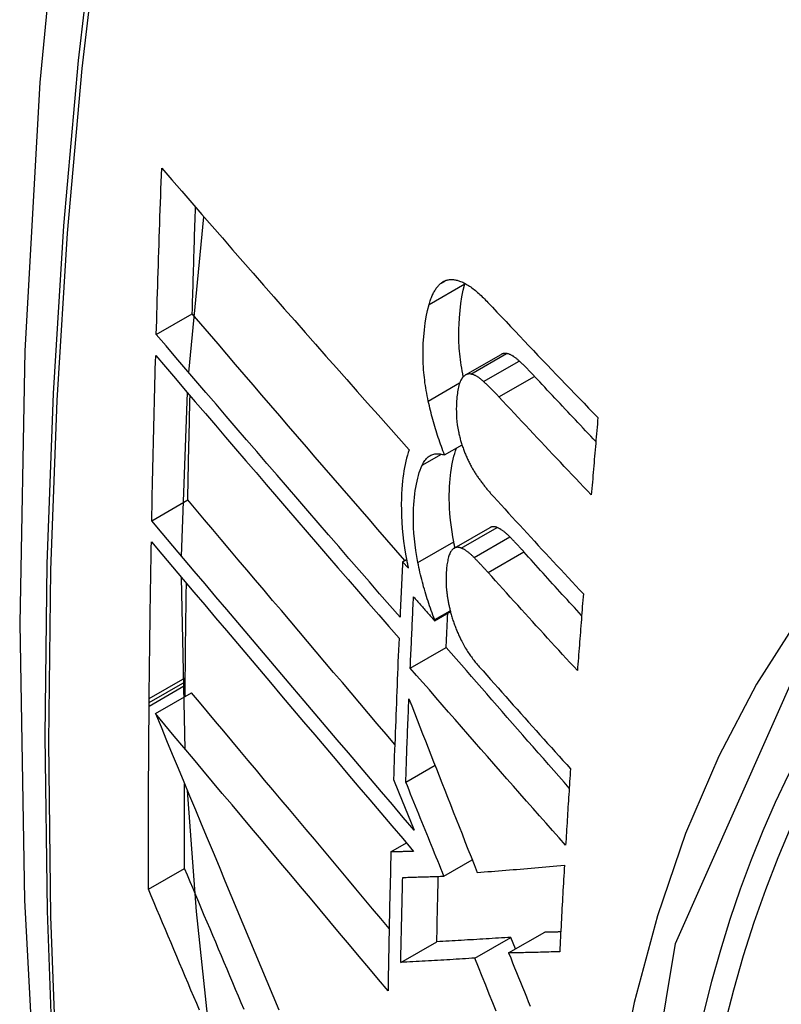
# Model space of a CAD drawing. Header units: inches. Extents: x 581 to 683, y 228 to 312.
# Tile 69 of 104: x 679.056 to 679.18, y 253.423 to 253.584. Entities that reach past the tile are written whole.
import ezdxf

# ---------------------------------------------------------------- set-up
doc = ezdxf.new("R2010")
doc.units = ezdxf.units.IN
doc.header["$MEASUREMENT"] = 0
doc.layers.add('Visible Edges(ANSI)', color=7, linetype='Continuous', lineweight=25)
doc.layers.add('Visible Tangent Edges(ANSI)', color=7, linetype='Continuous', lineweight=25)

msp = doc.modelspace()

# ---------------------------------------------------------------- linework, layer by layer
at = {"layer": 'Visible Edges(ANSI)'}
for p, q in [((679.08358, 253.52591), (679.08604, 253.55137)), ((679.12871, 253.54037), (679.12873, 253.54046)), ((679.07826, 253.53212), (679.08415, 253.53551)), ((679.12881, 253.52549), (679.13465, 253.52885)), ((679.08241, 253.49587), (679.08336, 253.5226)), ((679.1254, 253.51241), (679.12825, 253.51405)), ((679.07753, 253.50165), (679.08342, 253.50505)), ((679.12696, 253.49715), (679.13282, 253.50053)), ((679.11854, 253.49494), (679.11918, 253.49532)), ((679.11947, 253.49388), (679.11854, 253.49494)), ((679.083, 253.46431), (679.08238, 253.4924)), ((679.12377, 253.48531), (679.12635, 253.48679)), ((679.12378, 253.48548), (679.12631, 253.48694)), ((679.12377, 253.48531), (679.12378, 253.48548)), ((679.11979, 253.47757), (679.12566, 253.48095)), ((679.083, 253.47532), (679.08301, 253.47598)), ((679.083, 253.47476), (679.083, 253.47532)), ((679.08298, 253.47293), (679.083, 253.47476)), ((679.0771, 253.47193), (679.07711, 253.47259)), ((679.07813, 253.47013), (679.08402, 253.47353)), ((679.0771, 253.47136), (679.0771, 253.47193)), ((679.11905, 253.45893), (679.12383, 253.46169)), ((679.11705, 253.45934), (679.11788, 253.45732)), ((679.11788, 253.45732), (679.12042, 253.45106)), ((679.11663, 253.44751), (679.11916, 253.44896)), ((679.07699, 253.44139), (679.08289, 253.44479)), ((679.1253, 253.44353), (679.12992, 253.44619)), ((679.13036, 253.43014), (679.13625, 253.43353)), ((679.13587, 253.43098), (679.14176, 253.43437)), ((679.13701, 253.43163), (679.13625, 253.43353)), ((679.11824, 253.42943), (679.12413, 253.43282))]:
    msp.add_line(p, q, dxfattribs=at)
at = {"layer": 'Visible Edges(ANSI)', "flags": 128}
for points in [[(679.10995, 253.81743), (679.09712, 253.77932), (679.08607, 253.74009), (679.07677, 253.6998), (679.06922, 253.65853), (679.06338, 253.61634), (679.05923, 253.57329), (679.05676, 253.52945), (679.05594, 253.48487), (679.05675, 253.43963), (679.05918, 253.39378), (679.0632, 253.34738), (679.06879, 253.3005), (679.07594, 253.25322), (679.08462, 253.20558), (679.09481, 253.15767), (679.10649, 253.10955)], [(679.07826, 253.53212), (679.0783, 253.53325), (679.07833, 253.53438), (679.07836, 253.53552), (679.0784, 253.53665), (679.07843, 253.53778), (679.07846, 253.53891), (679.0785, 253.54004), (679.07854, 253.54117), (679.07857, 253.5423), (679.07861, 253.54343), (679.07864, 253.54457), (679.07868, 253.5457), (679.07872, 253.54683), (679.07876, 253.54796), (679.07879, 253.5491), (679.07883, 253.55023), (679.07887, 253.55136), (679.07891, 253.5525), (679.07895, 253.55363), (679.07899, 253.55476), (679.07903, 253.5559), (679.07907, 253.55703), (679.07911, 253.55817), (679.07915, 253.5593)], [(679.07915, 253.5593), (679.08079, 253.55742), (679.08243, 253.55552), (679.08408, 253.55362), (679.08574, 253.55172), (679.0874, 253.54981), (679.08907, 253.54789), (679.09075, 253.54597), (679.09243, 253.54405), (679.09411, 253.54212), (679.0958, 253.54019), (679.0975, 253.53826), (679.09919, 253.53632), (679.10089, 253.53439), (679.10259, 253.53246), (679.1043, 253.53052), (679.106, 253.52859), (679.1077, 253.52666), (679.10941, 253.52473), (679.11111, 253.52281), (679.11282, 253.52089), (679.11452, 253.51897), (679.11622, 253.51706), (679.11792, 253.51515), (679.11961, 253.51325)], [(679.08415, 253.53551), (679.08417, 253.53624), (679.08419, 253.53696), (679.08421, 253.53769), (679.08423, 253.53841), (679.08425, 253.53914), (679.08427, 253.53986), (679.0843, 253.54059), (679.08432, 253.54131), (679.08434, 253.54204), (679.08436, 253.54276), (679.08438, 253.54349), (679.08441, 253.54421), (679.08443, 253.54494), (679.08445, 253.54567), (679.08447, 253.54639), (679.0845, 253.54712), (679.08452, 253.54784), (679.08454, 253.54857), (679.08457, 253.5493), (679.08459, 253.55002), (679.08461, 253.55075), (679.08464, 253.55147), (679.08466, 253.5522), (679.08469, 253.55293)], [(679.12286, 253.537), (679.12292, 253.5372), (679.12298, 253.53739), (679.12304, 253.53759), (679.12311, 253.53777), (679.12317, 253.53796), (679.12324, 253.53814), (679.12331, 253.53831), (679.12338, 253.53848), (679.12346, 253.53865), (679.12353, 253.53881), (679.12361, 253.53896), (679.12369, 253.53911), (679.12378, 253.53926), (679.12386, 253.5394), (679.12395, 253.53954), (679.12404, 253.53967), (679.12413, 253.53979), (679.12423, 253.53991), (679.12432, 253.54003), (679.12442, 253.54013), (679.12452, 253.54024), (679.12462, 253.54034), (679.12473, 253.54043), (679.12484, 253.54052)], [(679.12484, 253.54052), (679.12495, 253.5406), (679.12507, 253.54068), (679.12519, 253.54075), (679.1253, 253.54082), (679.12543, 253.54087), (679.12555, 253.54092), (679.12567, 253.54097), (679.1258, 253.541), (679.12593, 253.54103), (679.12606, 253.54106), (679.12619, 253.54108), (679.12632, 253.54109), (679.12646, 253.54109), (679.1266, 253.54109), (679.12673, 253.54109), (679.12687, 253.54108), (679.12701, 253.54106), (679.12715, 253.54104), (679.12729, 253.54101), (679.12743, 253.54098), (679.12758, 253.54094), (679.12772, 253.5409), (679.12786, 253.54085), (679.12801, 253.5408)], [(679.12845, 253.5252), (679.12836, 253.52567), (679.12827, 253.52615), (679.12819, 253.52661), (679.12812, 253.52708), (679.12805, 253.52755), (679.12799, 253.52801), (679.12793, 253.52847), (679.12788, 253.52893), (679.12784, 253.52939), (679.1278, 253.52985), (679.12777, 253.5303), (679.12775, 253.53076), (679.12773, 253.53121), (679.12772, 253.53165), (679.12772, 253.53209), (679.12772, 253.53252), (679.12773, 253.53303), (679.12776, 253.5338), (679.12782, 253.53482), (679.12792, 253.53601), (679.12807, 253.53717), (679.12824, 253.53829), (679.12845, 253.53936), (679.12871, 253.54037)], [(679.12801, 253.5408), (679.12819, 253.54073), (679.12837, 253.54065), (679.12855, 253.54056), (679.12874, 253.54046), (679.12892, 253.54036), (679.12911, 253.54025), (679.1293, 253.54013), (679.12948, 253.54001), (679.12967, 253.53988), (679.12986, 253.53974), (679.13005, 253.5396), (679.13024, 253.53945), (679.13043, 253.5393), (679.13061, 253.53914), (679.1308, 253.53898), (679.13099, 253.53881), (679.13118, 253.53864), (679.13137, 253.53847), (679.13156, 253.53829), (679.13174, 253.53811), (679.13193, 253.53792), (679.13211, 253.53773), (679.1323, 253.53754), (679.13248, 253.53735)], [(679.12273, 253.52122), (679.12264, 253.52166), (679.12255, 253.52209), (679.12247, 253.52251), (679.12239, 253.52294), (679.12232, 253.52337), (679.12225, 253.52379), (679.12219, 253.52422), (679.12214, 253.52464), (679.12209, 253.52506), (679.12204, 253.52548), (679.122, 253.5259), (679.12197, 253.52632), (679.12193, 253.5268), (679.1219, 253.52739), (679.12188, 253.52807), (679.12187, 253.52885), (679.12189, 253.52973), (679.12192, 253.53069), (679.12199, 253.53173), (679.1221, 253.53285), (679.12224, 253.53396), (679.12241, 253.53502), (679.12262, 253.53604), (679.12286, 253.537)], [(679.13248, 253.53735), (679.13322, 253.53656), (679.13396, 253.53578), (679.1347, 253.53499), (679.13544, 253.53421), (679.13619, 253.53342), (679.13693, 253.53263), (679.13767, 253.53185), (679.13842, 253.53106), (679.13917, 253.53028), (679.13991, 253.52949), (679.14066, 253.5287), (679.14141, 253.52792), (679.14216, 253.52713), (679.14291, 253.52635), (679.14366, 253.52556), (679.14441, 253.52478), (679.14517, 253.524), (679.14592, 253.52321), (679.14668, 253.52243), (679.14743, 253.52164), (679.14819, 253.52086), (679.14894, 253.52008), (679.1497, 253.5193), (679.15046, 253.51852)], [(679.11888, 253.49514), (679.11743, 253.49682), (679.11597, 253.49851), (679.1145, 253.5002), (679.11304, 253.50189), (679.11158, 253.50358), (679.11012, 253.50527), (679.10865, 253.50697), (679.10719, 253.50866), (679.10573, 253.51036), (679.10426, 253.51206), (679.1028, 253.51375), (679.10135, 253.51545), (679.09989, 253.51714), (679.09844, 253.51883), (679.09699, 253.52052), (679.09554, 253.5222), (679.0941, 253.52388), (679.09266, 253.52556), (679.09123, 253.52723), (679.0898, 253.5289), (679.08838, 253.53056), (679.08696, 253.53222), (679.08555, 253.53387), (679.08415, 253.53551)], [(679.11811, 253.4859), (679.11645, 253.48781), (679.11478, 253.48972), (679.11311, 253.49164), (679.11144, 253.49357), (679.10977, 253.4955), (679.10809, 253.49743), (679.10641, 253.49937), (679.10474, 253.50131), (679.10306, 253.50325), (679.10138, 253.5052), (679.0997, 253.50714), (679.09803, 253.50909), (679.09635, 253.51103), (679.09468, 253.51297), (679.09302, 253.51491), (679.09135, 253.51684), (679.0897, 253.51878), (679.08804, 253.5207), (679.08639, 253.52262), (679.08475, 253.52454), (679.08312, 253.52645), (679.08149, 253.52835), (679.07987, 253.53024), (679.07826, 253.53212)], [(679.07753, 253.50165), (679.07755, 253.50278), (679.07757, 253.5039), (679.07759, 253.50502), (679.07762, 253.50615), (679.07764, 253.50727), (679.07767, 253.5084), (679.07769, 253.50953), (679.07771, 253.51065), (679.07774, 253.51178), (679.07777, 253.5129), (679.07779, 253.51403), (679.07782, 253.51516), (679.07784, 253.51628), (679.07787, 253.51741), (679.0779, 253.51854), (679.07793, 253.51966), (679.07796, 253.52079), (679.07798, 253.52192), (679.07801, 253.52305), (679.07804, 253.52417), (679.07807, 253.5253), (679.0781, 253.52643), (679.07813, 253.52756), (679.07817, 253.52869)], [(679.07817, 253.52869), (679.07977, 253.5268), (679.08139, 253.52491), (679.08301, 253.52301), (679.08465, 253.5211), (679.08629, 253.51918), (679.08793, 253.51726), (679.08958, 253.51533), (679.09124, 253.5134), (679.0929, 253.51146), (679.09457, 253.50952), (679.09623, 253.50758), (679.0979, 253.50563), (679.09958, 253.50369), (679.10125, 253.50174), (679.10293, 253.4998), (679.1046, 253.49785), (679.10628, 253.49591), (679.10795, 253.49397), (679.10963, 253.49203), (679.1113, 253.4901), (679.11297, 253.48817), (679.11463, 253.48625), (679.11629, 253.48434), (679.11795, 253.48243)], [(679.13551, 253.529), (679.13547, 253.52901), (679.13543, 253.52901), (679.1354, 253.52902), (679.13536, 253.52902), (679.13532, 253.52902), (679.13528, 253.52902), (679.13525, 253.52902), (679.13521, 253.52902), (679.13517, 253.52902), (679.13514, 253.52901), (679.1351, 253.52901), (679.13506, 253.529), (679.13503, 253.529), (679.13499, 253.52899), (679.13496, 253.52898), (679.13492, 253.52897), (679.13489, 253.52896), (679.13485, 253.52895), (679.13482, 253.52893), (679.13479, 253.52892), (679.13475, 253.52891), (679.13472, 253.52889), (679.13468, 253.52887), (679.13465, 253.52885)], [(679.13761, 253.52777), (679.13752, 253.52785), (679.13744, 253.52793), (679.13735, 253.52801), (679.13726, 253.52808), (679.13717, 253.52815), (679.13708, 253.52822), (679.13699, 253.52829), (679.1369, 253.52836), (679.13681, 253.52842), (679.13672, 253.52848), (679.13664, 253.52854), (679.13655, 253.52859), (679.13646, 253.52865), (679.13637, 253.52869), (679.13628, 253.52874), (679.1362, 253.52878), (679.13611, 253.52882), (679.13602, 253.52886), (679.13594, 253.52889), (679.13585, 253.52892), (679.13577, 253.52895), (679.13568, 253.52897), (679.1356, 253.52899), (679.13551, 253.529)], [(679.14012, 253.52526), (679.14002, 253.52537), (679.13992, 253.52548), (679.13981, 253.52559), (679.13971, 253.5257), (679.1396, 253.52581), (679.1395, 253.52592), (679.13939, 253.52603), (679.13929, 253.52613), (679.13919, 253.52624), (679.13908, 253.52635), (679.13898, 253.52646), (679.13887, 253.52656), (679.13877, 253.52667), (679.13866, 253.52677), (679.13856, 253.52687), (679.13845, 253.52698), (679.13835, 253.52708), (679.13824, 253.52718), (679.13814, 253.52728), (679.13803, 253.52738), (679.13793, 253.52748), (679.13782, 253.52758), (679.13772, 253.52768), (679.13761, 253.52777)], [(679.12967, 253.52564), (679.1296, 253.52565), (679.12952, 253.52566), (679.12945, 253.52566), (679.12937, 253.52566), (679.1293, 253.52565), (679.12923, 253.52564), (679.12916, 253.52563), (679.12909, 253.52561), (679.12902, 253.52559), (679.12896, 253.52556), (679.12889, 253.52553), (679.12882, 253.5255), (679.12876, 253.52546), (679.1287, 253.52542), (679.12864, 253.52537), (679.12858, 253.52532), (679.12852, 253.52527), (679.12846, 253.52521), (679.1284, 253.52515), (679.12835, 253.52509), (679.1283, 253.52502), (679.12824, 253.52495), (679.12819, 253.52487), (679.12814, 253.52479)], [(679.13177, 253.52441), (679.13169, 253.52449), (679.1316, 253.52457), (679.13151, 253.52465), (679.13142, 253.52472), (679.13133, 253.52479), (679.13124, 253.52486), (679.13115, 253.52493), (679.13106, 253.525), (679.13097, 253.52506), (679.13089, 253.52512), (679.1308, 253.52518), (679.13071, 253.52523), (679.13062, 253.52528), (679.13053, 253.52533), (679.13044, 253.52538), (679.13036, 253.52542), (679.13027, 253.52546), (679.13018, 253.5255), (679.1301, 253.52553), (679.13001, 253.52556), (679.12993, 253.52558), (679.12984, 253.52561), (679.12976, 253.52563), (679.12967, 253.52564)], [(679.15012, 253.51459), (679.1497, 253.51503), (679.14928, 253.51548), (679.14886, 253.51592), (679.14844, 253.51637), (679.14803, 253.51681), (679.14761, 253.51726), (679.14719, 253.5177), (679.14677, 253.51814), (679.14635, 253.51859), (679.14594, 253.51903), (679.14552, 253.51948), (679.1451, 253.51992), (679.14469, 253.52037), (679.14427, 253.52081), (679.14385, 253.52126), (679.14344, 253.5217), (679.14302, 253.52214), (679.14261, 253.52259), (679.14219, 253.52303), (679.14178, 253.52348), (679.14137, 253.52392), (679.14095, 253.52437), (679.14054, 253.52481), (679.14012, 253.52526)], [(679.12814, 253.52479), (679.12804, 253.52462), (679.12795, 253.52443), (679.12787, 253.52422), (679.1278, 253.524), (679.12773, 253.52376), (679.12767, 253.52352), (679.12761, 253.52326), (679.12757, 253.523), (679.12752, 253.52273), (679.12748, 253.52246), (679.12745, 253.52217), (679.12742, 253.52189), (679.12739, 253.52158), (679.12736, 253.52123), (679.12734, 253.52084), (679.12732, 253.52041), (679.12731, 253.51995), (679.12732, 253.51946), (679.12733, 253.51895), (679.12736, 253.51842), (679.12741, 253.51789), (679.12747, 253.51735), (679.12756, 253.51681), (679.12766, 253.51626)], [(679.13429, 253.52189), (679.13418, 253.52201), (679.13408, 253.52212), (679.13398, 253.52223), (679.13387, 253.52234), (679.13377, 253.52245), (679.13366, 253.52256), (679.13356, 253.52267), (679.13345, 253.52277), (679.13335, 253.52288), (679.13324, 253.52299), (679.13314, 253.52309), (679.13303, 253.5232), (679.13293, 253.5233), (679.13282, 253.52341), (679.13272, 253.52351), (679.13261, 253.52361), (679.13251, 253.52372), (679.1324, 253.52382), (679.1323, 253.52392), (679.13219, 253.52402), (679.13209, 253.52412), (679.13198, 253.52422), (679.13188, 253.52431), (679.13177, 253.52441)], [(679.08342, 253.50505), (679.08343, 253.50576), (679.08345, 253.50647), (679.08346, 253.50718), (679.08348, 253.50789), (679.08349, 253.5086), (679.0835, 253.50931), (679.08352, 253.51002), (679.08353, 253.51073), (679.08355, 253.51144), (679.08356, 253.51215), (679.08358, 253.51286), (679.08359, 253.51357), (679.08361, 253.51428), (679.08363, 253.51499), (679.08364, 253.5157), (679.08366, 253.51641), (679.08367, 253.51712), (679.08369, 253.51783), (679.08371, 253.51854), (679.08372, 253.51925), (679.08374, 253.51996), (679.08376, 253.52068), (679.08377, 253.52139), (679.08379, 253.5221)], [(679.1254, 253.51241), (679.12527, 253.51276), (679.12513, 253.51311), (679.125, 253.51346), (679.12487, 253.51381), (679.12474, 253.51417), (679.12461, 253.51452), (679.12449, 253.51488), (679.12437, 253.51524), (679.12425, 253.51561), (679.12413, 253.51597), (679.12402, 253.51634), (679.1239, 253.5167), (679.1238, 253.51707), (679.12369, 253.51744), (679.12358, 253.51782), (679.12348, 253.51819), (679.12338, 253.51857), (679.12328, 253.51894), (679.12318, 253.51932), (679.12309, 253.5197), (679.123, 253.52008), (679.12291, 253.52046), (679.12282, 253.52084), (679.12273, 253.52122)], [(679.14938, 253.50588), (679.14875, 253.50654), (679.14812, 253.50721), (679.14748, 253.50787), (679.14685, 253.50854), (679.14621, 253.5092), (679.14558, 253.50987), (679.14495, 253.51054), (679.14432, 253.51121), (679.14369, 253.51187), (679.14306, 253.51254), (679.14243, 253.51321), (679.1418, 253.51388), (679.14117, 253.51454), (679.14054, 253.51521), (679.13991, 253.51588), (679.13928, 253.51655), (679.13866, 253.51722), (679.13803, 253.51789), (679.1374, 253.51855), (679.13678, 253.51922), (679.13616, 253.51989), (679.13553, 253.52056), (679.13491, 253.52123), (679.13429, 253.52189)], [(679.15046, 253.51852), (679.15041, 253.51799), (679.15037, 253.51746), (679.15032, 253.51694), (679.15028, 253.51641), (679.15023, 253.51588), (679.15019, 253.51536), (679.15014, 253.51483), (679.1501, 253.5143), (679.15005, 253.51378), (679.15001, 253.51325), (679.14996, 253.51272), (679.14992, 253.5122), (679.14987, 253.51167), (679.14983, 253.51114), (679.14978, 253.51062), (679.14974, 253.51009), (679.14969, 253.50956), (679.14965, 253.50904), (679.14961, 253.50851), (679.14956, 253.50798), (679.14952, 253.50746), (679.14947, 253.50693), (679.14943, 253.5064), (679.14938, 253.50588)], [(679.12766, 253.51626), (679.1277, 253.51608), (679.12774, 253.51589), (679.12779, 253.51571), (679.12783, 253.51553), (679.12788, 253.51534), (679.12792, 253.51516), (679.12797, 253.51498), (679.12802, 253.5148), (679.12807, 253.51462), (679.12812, 253.51444), (679.12818, 253.51426), (679.12824, 253.51408), (679.12829, 253.51391), (679.12835, 253.51373), (679.12841, 253.51356), (679.12847, 253.51338), (679.12854, 253.51321), (679.1286, 253.51304), (679.12867, 253.51287), (679.12873, 253.51271), (679.1288, 253.51254), (679.12887, 253.51238), (679.12894, 253.51221), (679.12901, 253.51205)], [(679.11961, 253.51325), (679.11946, 253.51281), (679.11932, 253.51235), (679.11919, 253.51187), (679.11906, 253.51137), (679.11895, 253.51086), (679.11885, 253.51034), (679.11875, 253.5098), (679.11867, 253.50925), (679.11859, 253.50869), (679.11853, 253.50811), (679.11847, 253.5075), (679.11841, 253.50682), (679.11837, 253.50607), (679.11834, 253.50525), (679.11832, 253.50438), (679.11833, 253.50345), (679.11835, 253.50246), (679.1184, 253.50144), (679.11848, 253.5004), (679.11858, 253.49936), (679.1187, 253.49831), (679.11885, 253.49725), (679.11902, 253.49618), (679.11922, 253.4951)], [(679.12174, 253.51074), (679.12184, 253.51096), (679.12195, 253.51116), (679.12207, 253.51134), (679.12218, 253.51152), (679.12231, 253.51168), (679.12244, 253.51183), (679.12257, 253.51196), (679.12271, 253.51208), (679.12286, 253.51219), (679.12301, 253.51229), (679.12316, 253.51237), (679.12332, 253.51244), (679.12348, 253.5125), (679.12364, 253.51255), (679.12381, 253.51258), (679.12398, 253.5126), (679.12415, 253.51261), (679.12432, 253.51261), (679.1245, 253.5126), (679.12468, 253.51258), (679.12486, 253.51255), (679.12504, 253.51251), (679.12522, 253.51247), (679.1254, 253.51241)], [(679.12689, 253.49822), (679.12675, 253.49902), (679.12662, 253.49982), (679.1265, 253.5006), (679.12641, 253.50138), (679.12633, 253.50216), (679.12626, 253.50292), (679.12622, 253.50368), (679.12619, 253.50443), (679.12617, 253.50517), (679.12617, 253.50589), (679.12619, 253.50658), (679.12621, 253.50724), (679.12625, 253.50788), (679.1263, 253.50848), (679.12636, 253.50906), (679.12642, 253.50962), (679.1265, 253.51017), (679.12659, 253.5107), (679.12669, 253.51122), (679.1268, 253.51172), (679.12692, 253.5122), (679.12705, 253.51266), (679.12719, 253.51311), (679.12735, 253.51353)], [(679.12103, 253.49484), (679.12085, 253.49581), (679.1207, 253.49677), (679.12057, 253.49773), (679.12047, 253.49868), (679.12039, 253.49961), (679.12034, 253.5005), (679.12032, 253.50135), (679.12031, 253.50216), (679.12032, 253.50292), (679.12034, 253.50363), (679.12038, 253.50429), (679.12042, 253.5049), (679.12047, 253.50548), (679.12053, 253.50603), (679.12061, 253.50658), (679.12069, 253.50711), (679.12078, 253.50763), (679.12089, 253.50813), (679.121, 253.50861), (679.12113, 253.50907), (679.12126, 253.50952), (679.12141, 253.50995), (679.12157, 253.51036), (679.12174, 253.51074)], [(679.12901, 253.51205), (679.12909, 253.51188), (679.12916, 253.51171), (679.12924, 253.51155), (679.12932, 253.51138), (679.1294, 253.51122), (679.12948, 253.51106), (679.12957, 253.5109), (679.12965, 253.51075), (679.12973, 253.51059), (679.12981, 253.51044), (679.1299, 253.51029), (679.12998, 253.51014), (679.13007, 253.50999), (679.13016, 253.50985), (679.13024, 253.50971), (679.13033, 253.50956), (679.13042, 253.50942), (679.13051, 253.50929), (679.13059, 253.50915), (679.13068, 253.50902), (679.13077, 253.50889), (679.13086, 253.50875), (679.13095, 253.50863), (679.13105, 253.5085)], [(679.13105, 253.5085), (679.13114, 253.50836), (679.13124, 253.50823), (679.13134, 253.5081), (679.13144, 253.50797), (679.13153, 253.50784), (679.13163, 253.50771), (679.13173, 253.50758), (679.13183, 253.50746), (679.13193, 253.50733), (679.13203, 253.5072), (679.13213, 253.50708), (679.13222, 253.50696), (679.13232, 253.50684), (679.13242, 253.50672), (679.13252, 253.5066), (679.13262, 253.50648), (679.13272, 253.50636), (679.13282, 253.50624), (679.13292, 253.50613), (679.13302, 253.50601), (679.13312, 253.5059), (679.13322, 253.50579), (679.13332, 253.50568), (679.13342, 253.50556)], [(679.11725, 253.46509), (679.11583, 253.46676), (679.1144, 253.46844), (679.11297, 253.47012), (679.11155, 253.47181), (679.11012, 253.47349), (679.10869, 253.47518), (679.10726, 253.47686), (679.10583, 253.47855), (679.1044, 253.48023), (679.10297, 253.48192), (679.10155, 253.4836), (679.10013, 253.48528), (679.09871, 253.48696), (679.09729, 253.48863), (679.09588, 253.4903), (679.09447, 253.49196), (679.09307, 253.49362), (679.09167, 253.49528), (679.09028, 253.49692), (679.08889, 253.49856), (679.08751, 253.5002), (679.08614, 253.50182), (679.08478, 253.50344), (679.08342, 253.50505)], [(679.13342, 253.50556), (679.13403, 253.5049), (679.13463, 253.50424), (679.13524, 253.50358), (679.13584, 253.50292), (679.13645, 253.50226), (679.13706, 253.5016), (679.13767, 253.50094), (679.13827, 253.50028), (679.13888, 253.49962), (679.13949, 253.49895), (679.1401, 253.49829), (679.14071, 253.49763), (679.14132, 253.49697), (679.14194, 253.49631), (679.14255, 253.49565), (679.14316, 253.49499), (679.14377, 253.49433), (679.14439, 253.49367), (679.145, 253.49301), (679.14561, 253.49235), (679.14623, 253.49169), (679.14684, 253.49103), (679.14746, 253.49037), (679.14808, 253.48971)], [(679.12042, 253.45106), (679.11864, 253.45314), (679.11686, 253.45523), (679.11507, 253.45734), (679.11327, 253.45945), (679.11147, 253.46156), (679.10967, 253.46369), (679.10786, 253.46582), (679.10605, 253.46795), (679.10424, 253.47009), (679.10242, 253.47222), (679.10061, 253.47436), (679.0988, 253.47649), (679.09699, 253.47863), (679.09519, 253.48076), (679.09339, 253.48289), (679.09159, 253.48501), (679.08981, 253.48712), (679.08802, 253.48923), (679.08625, 253.49133), (679.08448, 253.49342), (679.08273, 253.4955), (679.08098, 253.49756), (679.07925, 253.49961), (679.07753, 253.50165)], [(679.13397, 253.50056), (679.13392, 253.50058), (679.13387, 253.5006), (679.13382, 253.50061), (679.13376, 253.50063), (679.13371, 253.50064), (679.13366, 253.50065), (679.13361, 253.50066), (679.13356, 253.50067), (679.13351, 253.50068), (679.13346, 253.50068), (679.13342, 253.50068), (679.13337, 253.50068), (679.13332, 253.50068), (679.13327, 253.50068), (679.13322, 253.50067), (679.13318, 253.50066), (679.13313, 253.50065), (679.13308, 253.50064), (679.13304, 253.50063), (679.13299, 253.50061), (679.13295, 253.50059), (679.13291, 253.50057), (679.13286, 253.50055), (679.13282, 253.50053)], [(679.13608, 253.499), (679.136, 253.49909), (679.13591, 253.49918), (679.13582, 253.49926), (679.13573, 253.49935), (679.13564, 253.49943), (679.13555, 253.49951), (679.13546, 253.49959), (679.13537, 253.49966), (679.13529, 253.49974), (679.1352, 253.49981), (679.13511, 253.49988), (679.13502, 253.49995), (679.13493, 253.50001), (679.13484, 253.50007), (679.13476, 253.50013), (679.13467, 253.50019), (679.13458, 253.50025), (679.13449, 253.5003), (679.13441, 253.50035), (679.13432, 253.5004), (679.13423, 253.50044), (679.13414, 253.50048), (679.13406, 253.50052), (679.13397, 253.50056)], [(679.07711, 253.47259), (679.07712, 253.47365), (679.07713, 253.47472), (679.07714, 253.47579), (679.07715, 253.47686), (679.07716, 253.47792), (679.07718, 253.47899), (679.07719, 253.48006), (679.0772, 253.48113), (679.07722, 253.4822), (679.07723, 253.48326), (679.07724, 253.48433), (679.07726, 253.4854), (679.07727, 253.48647), (679.07729, 253.48754), (679.0773, 253.48861), (679.07732, 253.48968), (679.07734, 253.49075), (679.07735, 253.49181), (679.07737, 253.49288), (679.07739, 253.49395), (679.07741, 253.49502), (679.07743, 253.49609), (679.07744, 253.49716), (679.07746, 253.49823)], [(679.07746, 253.49823), (679.07918, 253.49619), (679.08092, 253.49414), (679.08266, 253.49207), (679.08441, 253.48999), (679.08618, 253.4879), (679.08795, 253.4858), (679.08973, 253.48369), (679.09152, 253.48158), (679.09332, 253.47945), (679.09512, 253.47732), (679.09692, 253.47519), (679.09873, 253.47305), (679.10054, 253.47092), (679.10235, 253.46878), (679.10416, 253.46664), (679.10597, 253.4645), (679.10778, 253.46237), (679.10959, 253.46023), (679.11139, 253.45811), (679.11319, 253.45599), (679.11499, 253.45387), (679.11677, 253.45177), (679.11856, 253.44967), (679.12033, 253.44759)], [(679.1271, 253.49723), (679.12709, 253.49727), (679.12708, 253.49731), (679.12707, 253.49736), (679.12706, 253.4974), (679.12705, 253.49744), (679.12704, 253.49748), (679.12704, 253.49752), (679.12703, 253.49756), (679.12702, 253.4976), (679.12701, 253.49764), (679.127, 253.49768), (679.12699, 253.49772), (679.12698, 253.49777), (679.12698, 253.49781), (679.12697, 253.49785), (679.12696, 253.49789), (679.12695, 253.49793), (679.12694, 253.49797), (679.12693, 253.49801), (679.12693, 253.49805), (679.12692, 253.4981), (679.12691, 253.49814), (679.1269, 253.49818), (679.12689, 253.49822)], [(679.13836, 253.49656), (679.13827, 253.49666), (679.13817, 253.49677), (679.13808, 253.49687), (679.13798, 253.49697), (679.13789, 253.49708), (679.13779, 253.49718), (679.1377, 253.49729), (679.13761, 253.49739), (679.13751, 253.49749), (679.13742, 253.49759), (679.13732, 253.4977), (679.13723, 253.4978), (679.13713, 253.4979), (679.13704, 253.498), (679.13694, 253.4981), (679.13685, 253.4982), (679.13675, 253.4983), (679.13666, 253.4984), (679.13656, 253.4985), (679.13647, 253.4986), (679.13637, 253.4987), (679.13628, 253.4988), (679.13618, 253.4989), (679.13608, 253.499)], [(679.12646, 253.49669), (679.12638, 253.49656), (679.1263, 253.49642), (679.12623, 253.49626), (679.12616, 253.4961), (679.1261, 253.49592), (679.12604, 253.49573), (679.12599, 253.49553), (679.12594, 253.49533), (679.1259, 253.49512), (679.12586, 253.4949), (679.12582, 253.49468), (679.12579, 253.49445), (679.12576, 253.49422), (679.12573, 253.49399), (679.12571, 253.49375), (679.12569, 253.4935), (679.12567, 253.49326), (679.12565, 253.49301), (679.12564, 253.49273), (679.12563, 253.4924), (679.12563, 253.49201), (679.12565, 253.49153), (679.12568, 253.49095), (679.12573, 253.49026)], [(679.12811, 253.49718), (679.12803, 253.49722), (679.12795, 253.49724), (679.12788, 253.49726), (679.1278, 253.49728), (679.12772, 253.49729), (679.12765, 253.4973), (679.12757, 253.49731), (679.1275, 253.49731), (679.12742, 253.4973), (679.12735, 253.49729), (679.12728, 253.49728), (679.12721, 253.49726), (679.12714, 253.49724), (679.12707, 253.49721), (679.127, 253.49718), (679.12694, 253.49714), (679.12687, 253.4971), (679.12681, 253.49705), (679.12675, 253.497), (679.12669, 253.49695), (679.12663, 253.49689), (679.12658, 253.49683), (679.12652, 253.49676), (679.12646, 253.49669)], [(679.13023, 253.49562), (679.13014, 253.49571), (679.13005, 253.4958), (679.12996, 253.49589), (679.12987, 253.49597), (679.12978, 253.49606), (679.1297, 253.49614), (679.12961, 253.49621), (679.12952, 253.49629), (679.12943, 253.49637), (679.12934, 253.49644), (679.12925, 253.49651), (679.12916, 253.49657), (679.12908, 253.49664), (679.12899, 253.4967), (679.1289, 253.49676), (679.12881, 253.49682), (679.12872, 253.49687), (679.12864, 253.49693), (679.12855, 253.49698), (679.12846, 253.49702), (679.12837, 253.49707), (679.12829, 253.49711), (679.1282, 253.49715), (679.12811, 253.49718)], [(679.1478, 253.48614), (679.1474, 253.48658), (679.14701, 253.48701), (679.14661, 253.48745), (679.14622, 253.48788), (679.14582, 253.48831), (679.14543, 253.48875), (679.14503, 253.48918), (679.14464, 253.48962), (679.14424, 253.49005), (679.14385, 253.49048), (679.14346, 253.49092), (679.14306, 253.49135), (679.14267, 253.49179), (679.14228, 253.49222), (679.14189, 253.49265), (679.14149, 253.49309), (679.1411, 253.49352), (679.14071, 253.49396), (679.14032, 253.49439), (679.13993, 253.49482), (679.13954, 253.49526), (679.13914, 253.49569), (679.13875, 253.49612), (679.13836, 253.49656)], [(679.11854, 253.49494), (679.11852, 253.49457), (679.1185, 253.49419), (679.11848, 253.49381), (679.11846, 253.49344), (679.11844, 253.49306), (679.11843, 253.49268), (679.11841, 253.4923), (679.11839, 253.49193), (679.11837, 253.49155), (679.11835, 253.49117), (679.11833, 253.4908), (679.11832, 253.49042), (679.1183, 253.49004), (679.11828, 253.48967), (679.11826, 253.48929), (679.11825, 253.48891), (679.11823, 253.48854), (679.11821, 253.48816), (679.11819, 253.48778), (679.11818, 253.48741), (679.11816, 253.48703), (679.11814, 253.48665), (679.11812, 253.48628), (679.11811, 253.4859)], [(679.11922, 253.4951), (679.11923, 253.49504), (679.11924, 253.49499), (679.11925, 253.49494), (679.11926, 253.49489), (679.11927, 253.49484), (679.11928, 253.49479), (679.11929, 253.49474), (679.1193, 253.49469), (679.11931, 253.49464), (679.11932, 253.49459), (679.11933, 253.49454), (679.11934, 253.49449), (679.11935, 253.49444), (679.11936, 253.49439), (679.11938, 253.49434), (679.11939, 253.49428), (679.1194, 253.49423), (679.11941, 253.49418), (679.11942, 253.49413), (679.11943, 253.49408), (679.11944, 253.49403), (679.11945, 253.49398), (679.11946, 253.49393), (679.11947, 253.49388)], [(679.12378, 253.48548), (679.12364, 253.48585), (679.12349, 253.48622), (679.12336, 253.48659), (679.12322, 253.48697), (679.12308, 253.48735), (679.12295, 253.48773), (679.12282, 253.48811), (679.12269, 253.48849), (679.12256, 253.48888), (679.12244, 253.48927), (679.12232, 253.48966), (679.1222, 253.49005), (679.12209, 253.49045), (679.12197, 253.49084), (679.12187, 253.49124), (679.12176, 253.49163), (679.12166, 253.49203), (679.12156, 253.49243), (679.12146, 253.49283), (679.12137, 253.49323), (679.12128, 253.49363), (679.12119, 253.49403), (679.12111, 253.49444), (679.12103, 253.49484)], [(679.13251, 253.49318), (679.13241, 253.49329), (679.13232, 253.49339), (679.13222, 253.4935), (679.13213, 253.4936), (679.13203, 253.49371), (679.13194, 253.49381), (679.13184, 253.49391), (679.13175, 253.49402), (679.13165, 253.49412), (679.13156, 253.49422), (679.13146, 253.49432), (679.13137, 253.49443), (679.13127, 253.49453), (679.13118, 253.49463), (679.13108, 253.49473), (679.13099, 253.49483), (679.13089, 253.49493), (679.1308, 253.49503), (679.1307, 253.49513), (679.13061, 253.49523), (679.13051, 253.49533), (679.13042, 253.49543), (679.13032, 253.49553), (679.13023, 253.49562)], [(679.14712, 253.47714), (679.1465, 253.4778), (679.14589, 253.47847), (679.14528, 253.47914), (679.14466, 253.4798), (679.14405, 253.48047), (679.14344, 253.48114), (679.14283, 253.48181), (679.14222, 253.48248), (679.14161, 253.48315), (679.141, 253.48382), (679.14039, 253.48449), (679.13978, 253.48516), (679.13917, 253.48583), (679.13856, 253.48649), (679.13795, 253.48716), (679.13735, 253.48783), (679.13674, 253.4885), (679.13613, 253.48917), (679.13553, 253.48984), (679.13492, 253.49051), (679.13432, 253.49118), (679.13371, 253.49185), (679.13311, 253.49252), (679.13251, 253.49318)], [(679.08301, 253.47598), (679.08301, 253.47663), (679.08302, 253.47727), (679.08302, 253.47791), (679.08303, 253.47856), (679.08304, 253.4792), (679.08304, 253.47984), (679.08305, 253.48049), (679.08306, 253.48113), (679.08307, 253.48178), (679.08307, 253.48242), (679.08308, 253.48306), (679.08309, 253.48371), (679.0831, 253.48435), (679.0831, 253.485), (679.08311, 253.48564), (679.08312, 253.48629), (679.08313, 253.48693), (679.08314, 253.48758), (679.08315, 253.48822), (679.08315, 253.48887), (679.08316, 253.48951), (679.08317, 253.49015), (679.08318, 253.4908), (679.08319, 253.49144)], [(679.12573, 253.49026), (679.12575, 253.4901), (679.12576, 253.48995), (679.12578, 253.4898), (679.1258, 253.48964), (679.12582, 253.48949), (679.12584, 253.48933), (679.12586, 253.48918), (679.12588, 253.48902), (679.12591, 253.48886), (679.12594, 253.48871), (679.12596, 253.48855), (679.12599, 253.48839), (679.12602, 253.48824), (679.12605, 253.48808), (679.12609, 253.48792), (679.12612, 253.48776), (679.12615, 253.48761), (679.12619, 253.48745), (679.12623, 253.48729), (679.12626, 253.48714), (679.1263, 253.48698), (679.12634, 253.48682), (679.12638, 253.48667), (679.12642, 253.48651)], [(679.11979, 253.47757), (679.11981, 253.47805), (679.11983, 253.47854), (679.11985, 253.47903), (679.11987, 253.47951), (679.11989, 253.48), (679.11992, 253.48048), (679.11994, 253.48097), (679.11996, 253.48145), (679.11998, 253.48194), (679.12, 253.48242), (679.12003, 253.48291), (679.12005, 253.4834), (679.12007, 253.48388), (679.12009, 253.48437), (679.12012, 253.48485), (679.12014, 253.48534), (679.12016, 253.48582), (679.12019, 253.48631), (679.12021, 253.4868), (679.12023, 253.48728), (679.12026, 253.48777), (679.12028, 253.48826), (679.1203, 253.48874), (679.12033, 253.48923)], [(679.12033, 253.48923), (679.12047, 253.48906), (679.12061, 253.4889), (679.12076, 253.48874), (679.1209, 253.48857), (679.12104, 253.48841), (679.12119, 253.48825), (679.12133, 253.48808), (679.12147, 253.48792), (679.12162, 253.48776), (679.12176, 253.48759), (679.12191, 253.48743), (679.12205, 253.48727), (679.12219, 253.4871), (679.12234, 253.48694), (679.12248, 253.48678), (679.12262, 253.48661), (679.12277, 253.48645), (679.12291, 253.48629), (679.12305, 253.48612), (679.1232, 253.48596), (679.12334, 253.4858), (679.12348, 253.48563), (679.12363, 253.48547), (679.12377, 253.48531)], [(679.14808, 253.48971), (679.14803, 253.48919), (679.14799, 253.48866), (679.14795, 253.48814), (679.14791, 253.48761), (679.14787, 253.48709), (679.14783, 253.48657), (679.14779, 253.48604), (679.14775, 253.48552), (679.14771, 253.48499), (679.14767, 253.48447), (679.14763, 253.48395), (679.14759, 253.48342), (679.14755, 253.4829), (679.14751, 253.48237), (679.14747, 253.48185), (679.14743, 253.48133), (679.14739, 253.4808), (679.14735, 253.48028), (679.14731, 253.47975), (679.14727, 253.47923), (679.14723, 253.47871), (679.14719, 253.47818), (679.14715, 253.47766), (679.14712, 253.47714)], [(679.12566, 253.48095), (679.12567, 253.48119), (679.12568, 253.48142), (679.12569, 253.48165), (679.1257, 253.48188), (679.12571, 253.48212), (679.12572, 253.48235), (679.12573, 253.48258), (679.12574, 253.48281), (679.12575, 253.48305), (679.12576, 253.48328), (679.12577, 253.48351), (679.12579, 253.48375), (679.1258, 253.48398), (679.12581, 253.48421), (679.12582, 253.48444), (679.12583, 253.48468), (679.12584, 253.48491), (679.12585, 253.48514), (679.12586, 253.48538), (679.12587, 253.48561), (679.12588, 253.48584), (679.12589, 253.48607), (679.1259, 253.48631), (679.12591, 253.48654)], [(679.12642, 253.48651), (679.12647, 253.48632), (679.12653, 253.48612), (679.12659, 253.48593), (679.12664, 253.48574), (679.1267, 253.48555), (679.12677, 253.48536), (679.12683, 253.48517), (679.12689, 253.48498), (679.12696, 253.4848), (679.12703, 253.48461), (679.1271, 253.48443), (679.12717, 253.48425), (679.12724, 253.48407), (679.12731, 253.48389), (679.12738, 253.48371), (679.12746, 253.48354), (679.12753, 253.48336), (679.12761, 253.48319), (679.12768, 253.48302), (679.12776, 253.48285), (679.12784, 253.48268), (679.12792, 253.48251), (679.128, 253.48235), (679.12807, 253.48218)], [(679.11795, 253.48243), (679.11791, 253.48146), (679.11787, 253.4805), (679.11782, 253.47953), (679.11778, 253.47857), (679.11774, 253.47761), (679.1177, 253.47664), (679.11766, 253.47568), (679.11762, 253.47472), (679.11758, 253.47376), (679.11755, 253.47279), (679.11751, 253.47183), (679.11747, 253.47087), (679.11743, 253.46991), (679.1174, 253.46895), (679.11736, 253.46799), (679.11732, 253.46703), (679.11729, 253.46606), (679.11725, 253.4651), (679.11722, 253.46414), (679.11718, 253.46318), (679.11715, 253.46222), (679.11712, 253.46126), (679.11708, 253.4603), (679.11705, 253.45934)], [(679.12807, 253.48218), (679.12819, 253.48196), (679.1283, 253.48173), (679.12842, 253.48151), (679.12854, 253.4813), (679.12866, 253.48109), (679.12878, 253.48088), (679.1289, 253.48068), (679.12902, 253.48048), (679.12915, 253.48029), (679.12927, 253.4801), (679.1294, 253.47991), (679.12952, 253.47973), (679.12965, 253.47955), (679.12977, 253.47938), (679.1299, 253.47921), (679.13003, 253.47904), (679.13016, 253.47887), (679.13029, 253.47871), (679.13042, 253.47855), (679.13054, 253.47839), (679.13067, 253.47823), (679.1308, 253.47808), (679.13093, 253.47793), (679.13106, 253.47778)], [(679.14577, 253.45794), (679.14493, 253.4589), (679.14408, 253.45986), (679.14324, 253.46082), (679.14239, 253.46178), (679.14155, 253.46275), (679.1407, 253.46371), (679.13986, 253.46467), (679.13901, 253.46563), (679.13817, 253.4666), (679.13733, 253.46756), (679.13649, 253.46852), (679.13565, 253.46948), (679.13481, 253.47045), (679.13397, 253.47141), (679.13313, 253.47237), (679.13229, 253.47333), (679.13146, 253.47428), (679.13063, 253.47524), (679.12979, 253.4762), (679.12896, 253.47715), (679.12814, 253.4781), (679.12731, 253.47906), (679.12648, 253.48001), (679.12566, 253.48095)], [(679.14518, 253.44859), (679.14412, 253.44979), (679.14305, 253.45099), (679.14199, 253.4522), (679.14092, 253.4534), (679.13986, 253.45461), (679.13879, 253.45582), (679.13772, 253.45703), (679.13666, 253.45825), (679.13559, 253.45946), (679.13453, 253.46067), (679.13346, 253.46188), (679.1324, 253.4631), (679.13134, 253.46431), (679.13028, 253.46552), (679.12922, 253.46673), (679.12816, 253.46795), (679.12711, 253.46915), (679.12605, 253.47036), (679.125, 253.47157), (679.12395, 253.47277), (679.12291, 253.47398), (679.12186, 253.47518), (679.12082, 253.47637), (679.11979, 253.47757)], [(679.13106, 253.47778), (679.13168, 253.47709), (679.13229, 253.47639), (679.13291, 253.4757), (679.13353, 253.475), (679.13415, 253.47431), (679.13477, 253.47361), (679.13539, 253.47291), (679.13601, 253.47222), (679.13663, 253.47152), (679.13725, 253.47082), (679.13787, 253.47012), (679.13849, 253.46943), (679.13911, 253.46873), (679.13974, 253.46803), (679.14036, 253.46734), (679.14098, 253.46664), (679.14161, 253.46594), (679.14223, 253.46524), (679.14286, 253.46455), (679.14348, 253.46385), (679.14411, 253.46316), (679.14473, 253.46246), (679.14536, 253.46177), (679.14598, 253.46107)], [(679.11633, 253.43499), (679.11498, 253.4366), (679.11363, 253.43822), (679.11227, 253.43983), (679.11091, 253.44145), (679.10956, 253.44307), (679.1082, 253.44469), (679.10684, 253.44631), (679.10547, 253.44793), (679.10411, 253.44956), (679.10275, 253.45118), (679.1014, 253.4528), (679.10004, 253.45442), (679.09868, 253.45604), (679.09733, 253.45765), (679.09598, 253.45926), (679.09463, 253.46087), (679.09329, 253.46247), (679.09195, 253.46407), (679.09062, 253.46566), (679.08929, 253.46725), (679.08796, 253.46883), (679.08664, 253.4704), (679.08533, 253.47197), (679.08402, 253.47353)], [(679.11905, 253.45893), (679.11907, 253.4595), (679.11909, 253.46007), (679.11911, 253.46063), (679.11913, 253.4612), (679.11915, 253.46176), (679.11917, 253.46233), (679.11919, 253.46289), (679.11921, 253.46346), (679.11923, 253.46403), (679.11925, 253.46459), (679.11927, 253.46516), (679.1193, 253.46573), (679.11932, 253.46629), (679.11934, 253.46686), (679.11936, 253.46743), (679.11938, 253.46799), (679.11941, 253.46856), (679.11943, 253.46913), (679.11945, 253.46969), (679.11948, 253.47026), (679.1195, 253.47083), (679.11952, 253.47139), (679.11955, 253.47196), (679.11957, 253.47253)], [(679.11957, 253.47253), (679.12002, 253.47139), (679.12047, 253.47024), (679.12092, 253.4691), (679.12136, 253.46796), (679.12181, 253.46683), (679.12226, 253.46568), (679.12271, 253.46454), (679.12316, 253.4634), (679.12361, 253.46225), (679.12406, 253.4611), (679.12452, 253.45994), (679.12497, 253.45878), (679.12543, 253.45761), (679.12589, 253.45644), (679.12636, 253.45526), (679.12682, 253.45407), (679.1273, 253.45287), (679.12777, 253.45166), (679.12825, 253.45044), (679.12873, 253.4492), (679.12922, 253.44796), (679.12972, 253.4467), (679.13021, 253.44543), (679.13072, 253.44414)], [(679.07699, 253.44139), (679.07699, 253.44263), (679.07699, 253.44388), (679.07699, 253.44513), (679.07699, 253.44637), (679.07699, 253.44762), (679.07699, 253.44887), (679.07699, 253.45011), (679.07699, 253.45136), (679.07699, 253.45261), (679.077, 253.45386), (679.077, 253.4551), (679.07701, 253.45635), (679.07701, 253.4576), (679.07702, 253.45885), (679.07702, 253.4601), (679.07703, 253.46135), (679.07703, 253.4626), (679.07704, 253.46385), (679.07705, 253.4651), (679.07706, 253.46635), (679.07707, 253.46761), (679.07708, 253.46886), (679.07709, 253.47011), (679.0771, 253.47136)], [(679.07813, 253.47013), (679.07904, 253.46793), (679.07996, 253.46571), (679.08089, 253.46348), (679.08182, 253.46122), (679.08276, 253.45896), (679.08371, 253.45668), (679.08467, 253.45438), (679.08562, 253.45208), (679.08659, 253.44976), (679.08755, 253.44744), (679.08852, 253.44511), (679.0895, 253.44277), (679.09047, 253.44043), (679.09145, 253.43809), (679.09243, 253.43574), (679.09341, 253.43339), (679.09439, 253.43105), (679.09537, 253.4287), (679.09635, 253.42636), (679.09733, 253.42402), (679.09831, 253.42169)], [(679.11615, 253.42479), (679.11458, 253.42666), (679.113, 253.42854), (679.11142, 253.43042), (679.10983, 253.43231), (679.10824, 253.43421), (679.10664, 253.43611), (679.10505, 253.43802), (679.10345, 253.43993), (679.10184, 253.44184), (679.10024, 253.44375), (679.09864, 253.44566), (679.09704, 253.44757), (679.09544, 253.44948), (679.09384, 253.45138), (679.09224, 253.45329), (679.09065, 253.45518), (679.08906, 253.45708), (679.08748, 253.45897), (679.0859, 253.46085), (679.08433, 253.46272), (679.08277, 253.46459), (679.08121, 253.46645), (679.07967, 253.4683), (679.07813, 253.47013)], [(679.14598, 253.46107), (679.14595, 253.46055), (679.14591, 253.46003), (679.14588, 253.45951), (679.14584, 253.45899), (679.14581, 253.45847), (679.14577, 253.45795), (679.14574, 253.45743), (679.14571, 253.45691), (679.14567, 253.45639), (679.14564, 253.45587), (679.1456, 253.45535), (679.14557, 253.45483), (679.14554, 253.45431), (679.1455, 253.45379), (679.14547, 253.45327), (679.14544, 253.45275), (679.14541, 253.45223), (679.14537, 253.45171), (679.14534, 253.45119), (679.14531, 253.45067), (679.14528, 253.45015), (679.14525, 253.44963), (679.14521, 253.44911), (679.14518, 253.44859)], [(679.08289, 253.44479), (679.08289, 253.44536), (679.08289, 253.44594), (679.08289, 253.44651), (679.08289, 253.44709), (679.08289, 253.44767), (679.08289, 253.44824), (679.08289, 253.44882), (679.08289, 253.4494), (679.08289, 253.44997), (679.08289, 253.45055), (679.08289, 253.45113), (679.08289, 253.4517), (679.08289, 253.45228), (679.08289, 253.45286), (679.08289, 253.45343), (679.08289, 253.45401), (679.08289, 253.45459), (679.08289, 253.45517), (679.08289, 253.45574), (679.08289, 253.45632), (679.0829, 253.4569), (679.0829, 253.45747), (679.0829, 253.45805), (679.0829, 253.45863)], [(679.1253, 253.44353), (679.12504, 253.44415), (679.12479, 253.44477), (679.12454, 253.4454), (679.12428, 253.44602), (679.12403, 253.44665), (679.12377, 253.44728), (679.12351, 253.44792), (679.12326, 253.44855), (679.123, 253.44919), (679.12274, 253.44983), (679.12248, 253.45047), (679.12222, 253.45112), (679.12196, 253.45176), (679.12169, 253.45241), (679.12143, 253.45305), (679.12117, 253.4537), (679.1209, 253.45435), (679.12064, 253.455), (679.12038, 253.45566), (679.12011, 253.45631), (679.11984, 253.45697), (679.11958, 253.45762), (679.11931, 253.45828), (679.11905, 253.45893)], [(679.08698, 253.41776), (679.08484, 253.43777), (679.08336, 253.45752)], [(679.11663, 253.44751), (679.1166, 253.44656), (679.11658, 253.44561), (679.11655, 253.44466), (679.11653, 253.44371), (679.1165, 253.44276), (679.11648, 253.44181), (679.11646, 253.44086), (679.11644, 253.43991), (679.11641, 253.43897), (679.11639, 253.43802), (679.11637, 253.43707), (679.11635, 253.43613), (679.11633, 253.43518), (679.11631, 253.43423), (679.11629, 253.43329), (679.11628, 253.43234), (679.11626, 253.4314), (679.11624, 253.43045), (679.11622, 253.42951), (679.11621, 253.42856), (679.11619, 253.42762), (679.11618, 253.42667), (679.11616, 253.42573), (679.11615, 253.42479)], [(679.12033, 253.44759), (679.12017, 253.44758), (679.12002, 253.44758), (679.11986, 253.44758), (679.11971, 253.44757), (679.11955, 253.44757), (679.1194, 253.44757), (679.11925, 253.44756), (679.11909, 253.44756), (679.11894, 253.44756), (679.11878, 253.44755), (679.11863, 253.44755), (679.11847, 253.44754), (679.11832, 253.44754), (679.11817, 253.44754), (679.11801, 253.44753), (679.11786, 253.44753), (679.1177, 253.44753), (679.11755, 253.44752), (679.1174, 253.44752), (679.11724, 253.44752), (679.11709, 253.44751), (679.11693, 253.44751), (679.11678, 253.44751), (679.11663, 253.44751)], [(679.09264, 253.42172), (679.09217, 253.42282), (679.0917, 253.42392), (679.09124, 253.42502), (679.09077, 253.42612), (679.09031, 253.42722), (679.08984, 253.42832), (679.08937, 253.42942), (679.08891, 253.43052), (679.08844, 253.43162), (679.08798, 253.43272), (679.08752, 253.43382), (679.08705, 253.43492), (679.08659, 253.43602), (679.08612, 253.43712), (679.08566, 253.43821), (679.0852, 253.43931), (679.08474, 253.44041), (679.08427, 253.4415), (679.08381, 253.4426), (679.08335, 253.44369), (679.08289, 253.44479)], [(679.13072, 253.44414), (679.1313, 253.44419), (679.13188, 253.44423), (679.13246, 253.44428), (679.13305, 253.44432), (679.13363, 253.44437), (679.13422, 253.44441), (679.13481, 253.44446), (679.1354, 253.44451), (679.13599, 253.44455), (679.13658, 253.4446), (679.13717, 253.44465), (679.13777, 253.4447), (679.13836, 253.44475), (679.13896, 253.4448), (679.13956, 253.44485), (679.14015, 253.4449), (679.14075, 253.44496), (679.14136, 253.44501), (679.14196, 253.44506), (679.14256, 253.44512), (679.14317, 253.44517), (679.14377, 253.44523), (679.14438, 253.44528), (679.14499, 253.44534)], [(679.14499, 253.44534), (679.14495, 253.44475), (679.14492, 253.44416), (679.14488, 253.44357), (679.14485, 253.44298), (679.14482, 253.44238), (679.14478, 253.44179), (679.14475, 253.4412), (679.14472, 253.44061), (679.14468, 253.44002), (679.14465, 253.43943), (679.14462, 253.43884), (679.14458, 253.43825), (679.14455, 253.43766), (679.14452, 253.43707), (679.14449, 253.43648), (679.14446, 253.43589), (679.14443, 253.4353), (679.14439, 253.43471), (679.14436, 253.43412), (679.14433, 253.43353), (679.1443, 253.43294), (679.14427, 253.43235), (679.14424, 253.43177), (679.14421, 253.43118)], [(679.11824, 253.42943), (679.11825, 253.43), (679.11826, 253.43058), (679.11827, 253.43116), (679.11828, 253.43174), (679.11829, 253.43232), (679.11831, 253.4329), (679.11832, 253.43348), (679.11833, 253.43406), (679.11834, 253.43464), (679.11836, 253.43521), (679.11837, 253.43579), (679.11838, 253.43637), (679.1184, 253.43695), (679.11841, 253.43753), (679.11843, 253.43811), (679.11844, 253.43869), (679.11845, 253.43927), (679.11847, 253.43985), (679.11848, 253.44043), (679.1185, 253.44101), (679.11851, 253.44159), (679.11853, 253.44217), (679.11854, 253.44275), (679.11856, 253.44333)], [(679.11856, 253.44333), (679.11884, 253.44334), (679.11912, 253.44334), (679.11939, 253.44335), (679.11967, 253.44336), (679.11995, 253.44337), (679.12023, 253.44337), (679.12051, 253.44338), (679.12079, 253.44339), (679.12107, 253.4434), (679.12135, 253.44341), (679.12163, 253.44341), (679.12191, 253.44342), (679.12219, 253.44343), (679.12248, 253.44344), (679.12276, 253.44345), (679.12304, 253.44346), (679.12332, 253.44346), (679.1236, 253.44347), (679.12388, 253.44348), (679.12417, 253.44349), (679.12445, 253.4435), (679.12473, 253.44351), (679.12501, 253.44352), (679.1253, 253.44353)], [(679.12413, 253.43282), (679.12414, 253.43327), (679.12415, 253.43371), (679.12416, 253.43415), (679.12417, 253.4346), (679.12418, 253.43504), (679.12418, 253.43549), (679.12419, 253.43593), (679.1242, 253.43637), (679.12421, 253.43682), (679.12422, 253.43726), (679.12423, 253.43771), (679.12424, 253.43815), (679.12425, 253.4386), (679.12426, 253.43904), (679.12427, 253.43949), (679.12428, 253.43993), (679.12429, 253.44038), (679.1243, 253.44082), (679.12431, 253.44127), (679.12432, 253.44172), (679.12433, 253.44216), (679.12434, 253.44261), (679.12436, 253.44305), (679.12437, 253.4435)], [(679.08534, 253.42162), (679.08487, 253.42272), (679.08441, 253.42382), (679.08394, 253.42492), (679.08348, 253.42602), (679.08301, 253.42712), (679.08255, 253.42822), (679.08208, 253.42932), (679.08162, 253.43042), (679.08115, 253.43152), (679.08069, 253.43262), (679.08023, 253.43372), (679.07976, 253.43482), (679.0793, 253.43591), (679.07884, 253.43701), (679.07838, 253.43811), (679.07791, 253.4392), (679.07745, 253.4403), (679.07699, 253.44139)], [(679.13625, 253.43353), (679.13574, 253.4335), (679.13523, 253.43346), (679.13472, 253.43343), (679.13421, 253.4334), (679.1337, 253.43337), (679.13319, 253.43334), (679.13268, 253.43331), (679.13217, 253.43327), (679.13166, 253.43324), (679.13116, 253.43321), (679.13065, 253.43318), (679.13014, 253.43315), (679.12964, 253.43313), (679.12913, 253.4331), (679.12863, 253.43307), (679.12813, 253.43304), (679.12762, 253.43301), (679.12712, 253.43298), (679.12662, 253.43296), (679.12612, 253.43293), (679.12562, 253.4329), (679.12513, 253.43287), (679.12463, 253.43285), (679.12413, 253.43282)], [(679.14438, 253.43442), (679.14427, 253.43441), (679.14416, 253.43441), (679.14405, 253.43441), (679.14394, 253.43441), (679.14383, 253.4344), (679.14372, 253.4344), (679.14361, 253.4344), (679.1435, 253.4344), (679.14339, 253.4344), (679.14328, 253.43439), (679.14317, 253.43439), (679.14306, 253.43439), (679.14296, 253.43439), (679.14285, 253.43439), (679.14274, 253.43438), (679.14263, 253.43438), (679.14252, 253.43438), (679.14241, 253.43438), (679.1423, 253.43437), (679.14219, 253.43437), (679.14208, 253.43437), (679.14197, 253.43437), (679.14186, 253.43437), (679.14176, 253.43437)], [(679.14421, 253.43118), (679.14386, 253.43117), (679.14351, 253.43116), (679.14316, 253.43115), (679.14281, 253.43114), (679.14246, 253.43113), (679.14211, 253.43112), (679.14176, 253.43111), (679.14141, 253.4311), (679.14106, 253.43109), (679.14071, 253.43108), (679.14036, 253.43107), (679.14001, 253.43106), (679.13967, 253.43106), (679.13932, 253.43105), (679.13897, 253.43104), (679.13863, 253.43103), (679.13828, 253.43102), (679.13793, 253.43102), (679.13759, 253.43101), (679.13725, 253.431), (679.1369, 253.431), (679.13656, 253.43099), (679.13621, 253.43098), (679.13587, 253.43098)], [(679.13587, 253.43098), (679.1362, 253.43017), (679.13652, 253.42937), (679.13685, 253.42857), (679.13717, 253.42777), (679.13749, 253.42697), (679.13781, 253.42618), (679.13813, 253.42539), (679.13845, 253.42461), (679.13877, 253.42382), (679.13908, 253.42304), (679.1394, 253.42226)], [(679.13036, 253.43014), (679.12985, 253.4301), (679.12934, 253.43007), (679.12883, 253.43004), (679.12832, 253.43001), (679.12781, 253.42998), (679.1273, 253.42994), (679.12679, 253.42991), (679.12628, 253.42988), (679.12577, 253.42985), (679.12526, 253.42982), (679.12476, 253.42979), (679.12425, 253.42976), (679.12375, 253.42973), (679.12324, 253.4297), (679.12274, 253.42967), (679.12223, 253.42965), (679.12173, 253.42962), (679.12123, 253.42959), (679.12073, 253.42956), (679.12023, 253.42953), (679.11973, 253.42951), (679.11923, 253.42948), (679.11873, 253.42945), (679.11824, 253.42943)], [(679.13384, 253.42145), (679.13328, 253.42284), (679.13271, 253.42426), (679.13214, 253.42569), (679.13155, 253.42715), (679.13096, 253.42863), (679.13036, 253.43014)]]:
    msp.add_lwpolyline(points, dxfattribs=at)
at = {"layer": 'Visible Edges(ANSI)'}
msp.add_ellipse((679.40307, 253.21506), major_axis=(-0.15963, 0.2772), ratio=0.578093, dxfattribs=at)
at = {"layer": 'Visible Tangent Edges(ANSI)'}
for p, q in [((679.12286, 253.537), (679.12871, 253.54037)), ((679.12484, 253.54052), (679.12551, 253.54091)), ((679.12967, 253.52564), (679.13551, 253.529)), ((679.13177, 253.52441), (679.13761, 253.52777)), ((679.13429, 253.52189), (679.14012, 253.52526)), ((679.12273, 253.52122), (679.12786, 253.52418)), ((679.12174, 253.51074), (679.12488, 253.51255)), ((679.12811, 253.49718), (679.13397, 253.50056)), ((679.12103, 253.49484), (679.12689, 253.49822)), ((679.13023, 253.49562), (679.13608, 253.499)), ((679.13251, 253.49318), (679.13836, 253.49656)), ((679.0771, 253.47193), (679.083, 253.47532)), ((679.07711, 253.47259), (679.08301, 253.47598)), ((679.0771, 253.47136), (679.083, 253.47476))]:
    msp.add_line(p, q, dxfattribs=at)
at = {"layer": 'Visible Tangent Edges(ANSI)', "flags": 128}
for points in [[(679.06859, 253.60344), (679.0655, 253.57689), (679.06311, 253.54987), (679.0614, 253.52244), (679.06039, 253.49463), (679.06006, 253.46642), (679.06042, 253.43784), (679.06146, 253.40887), (679.06319, 253.37954), (679.06561, 253.34989), (679.0687, 253.31995), (679.07247, 253.28976), (679.07691, 253.25932), (679.08203, 253.22864), (679.08781, 253.19776), (679.09425, 253.1667), (679.10136, 253.13548), (679.10911, 253.10412)], [(679.1099, 253.10389), (679.10213, 253.13517), (679.09501, 253.16632), (679.08855, 253.19732), (679.08275, 253.22814), (679.07761, 253.25876), (679.07315, 253.28915), (679.06937, 253.31928), (679.06626, 253.34916), (679.06384, 253.37876), (679.0621, 253.40802), (679.06105, 253.43693), (679.06069, 253.46545), (679.06102, 253.49358), (679.06204, 253.52132), (679.06375, 253.54866), (679.06616, 253.57558), (679.06926, 253.60203)], [(679.22758, 253.10975), (679.19388, 253.17686), (679.16966, 253.24602), (679.15614, 253.31373), (679.15393, 253.37695), (679.16314, 253.43254), (679.1834, 253.47818), (679.21366, 253.51156), (679.25261, 253.53118), (679.2986, 253.5363), (679.34929, 253.52663), (679.40245, 253.50266)], [(679.20837, 253.51275), (679.19934, 253.50474), (679.19098, 253.49574), (679.18332, 253.48578), (679.17638, 253.47491), (679.1702, 253.46314), (679.16479, 253.45051), (679.16019, 253.43707), (679.15641, 253.4229), (679.15346, 253.40804)]]:
    msp.add_lwpolyline(points, dxfattribs=at)
at = {"layer": 'Visible Tangent Edges(ANSI)'}
msp.add_ellipse((679.40556, 253.21649), major_axis=(-0.17285, 0.30015), ratio=0.578093, start_param=5.049711, end_param=10.658253, dxfattribs=at)
for centre, major_axis in [((679.40615, 253.21683), (0.17078, -0.29656)), ((679.40318, 253.21512), (-0.16238, 0.28198)), ((679.40307, 253.21506), (0.16178, -0.28094))]:
    msp.add_ellipse(centre, major_axis=major_axis, ratio=0.578093, dxfattribs=at)

doc.saveas('drawing.dxf')
